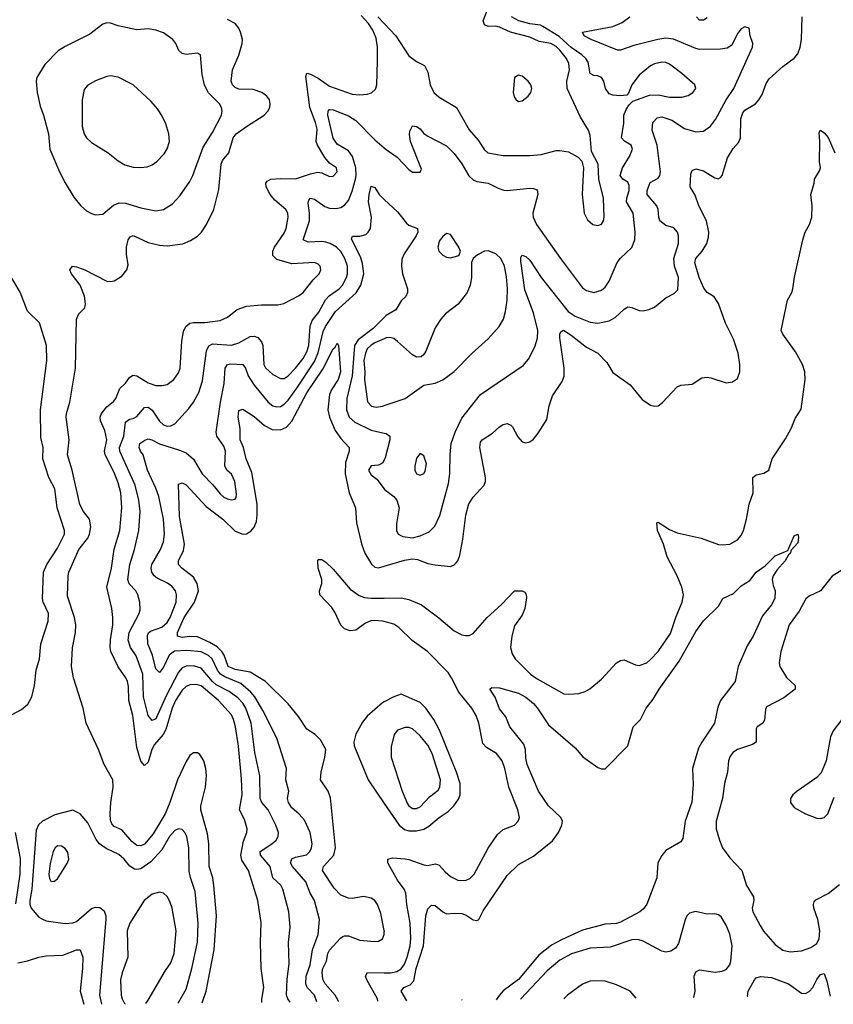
# Model space of a CAD drawing. Header units: inches. Extents: x 1682530 to 1839546, y 640742 to 791647.
# Tile 3 of 256: x 1688069 to 1692378, y 640801 to 646015. Entities that reach past the tile are written whole.
import ezdxf

# ---------------------------------------------------------------- set-up
doc = ezdxf.new("R2010")
doc.units = ezdxf.units.IN
doc.header["$MEASUREMENT"] = 0
doc.layers.add('B6684', color=7, linetype='Continuous')
doc.layers.add('B6694', color=7, linetype='Continuous')

msp = doc.modelspace()

# ---------------------------------------------------------------- linework, layer by layer
at = {"layer": 'B6684', "color": 5}
for points, elevation in [([(1689036.1, 640807.8), (1689056.4, 640870), (1689099.4, 641090), (1689112.1, 641270), (1689097.6, 641430), (1689092.1, 641470), (1689073.3, 641530), (1689071.3, 641650), (1689063.9, 641703.9), (1689029.2, 641830), (1689028.8, 641851.2), (1689052.7, 641950), (1689057.7, 642010), (1689055.3, 642050), (1689044.7, 642090), (1689023.9, 642123.9), (1689010, 642132.8), (1688990, 642132.5), (1688970, 642117.8), (1688950, 642086.2), (1688905.6, 641990), (1688865, 641870), (1688839, 641810), (1688775.6, 641704.4), (1688730, 641648.8), (1688710, 641639.4), (1688690, 641642.3), (1688662.9, 641662.9), (1688610, 641724.5), (1688570, 641742.5), (1688557.2, 641757.2), (1688550, 641776), (1688547.6, 641810), (1688551.7, 641870), (1688565, 641950), (1688563.2, 641990), (1688516.8, 642070), (1688487.2, 642150), (1688421.8, 642290), (1688405, 642370), (1688354.2, 642530), (1688343.2, 642590), (1688349.1, 642689.1), (1688365.4, 642770), (1688366.8, 642810), (1688359.8, 642850), (1688322.3, 642962.3), (1688325, 643070), (1688329.9, 643090), (1688382, 643210), (1688430.7, 643270), (1688439, 643290), (1688446.2, 643330), (1688438.3, 643370), (1688406.6, 643410), (1688388, 643448), (1688346.6, 643630), (1688321.6, 643710), (1688331.8, 643790), (1688314.8, 643910), (1688316.4, 643930), (1688335, 643990), (1688364.7, 644170), (1688370.8, 644429.2), (1688383, 644457), (1688413.3, 644490), (1688417.7, 644510), (1688411.7, 644551.7), (1688390, 644609.3), (1688342.7, 644670), (1688334, 644690), (1688348, 644710), (1688370, 644707.3), (1688410, 644691.7), (1688530, 644630.4), (1688550, 644628.2), (1688570, 644632.4), (1688610, 644657), (1688636.8, 644690), (1688642.8, 644717.2), (1688634.2, 644774.2), (1688633.9, 644810), (1688643.2, 644850), (1688654.1, 644865.9), (1688670, 644873), (1688750, 644835), (1688810, 644820.6), (1688850, 644818), (1688932.3, 644827.7), (1688974.5, 644845.4), (1689010, 644868.9), (1689031.1, 644890), (1689059.2, 644930), (1689096.8, 645010), (1689124, 645116), (1689135.3, 645250), (1689143.8, 645270), (1689176.4, 645310), (1689199, 645390), (1689215.9, 645410), (1689270, 645450.2), (1689363, 645510), (1689384, 645530), (1689394, 645550), (1689396.1, 645570), (1689392, 645590), (1689377.7, 645610), (1689351.3, 645630), (1689305.7, 645645.7), (1689230, 645647.8), (1689210, 645655.9), (1689195.4, 645670), (1689189.3, 645690), (1689196.4, 645750), (1689230, 645827), (1689247.9, 645890), (1689248.5, 645910), (1689238.3, 645950), (1689229.2, 645970), (1689210, 645994.5), (1689170, 646017.1)], 720), ([(1689351.9, 640811.3), (1689352, 640828), (1689361.5, 640890), (1689347.3, 640990), (1689344.7, 641130), (1689348, 641232), (1689330.6, 641350), (1689280.5, 641510), (1689245, 641565), (1689239.5, 641590), (1689254.7, 641665.3), (1689271.4, 641710), (1689273.8, 641730), (1689260.4, 641780.4), (1689234, 641830), (1689246.7, 641910), (1689244.2, 641995.8), (1689228.4, 642168.4), (1689212.8, 642270), (1689202.1, 642310), (1689190, 642334.4), (1689121.1, 642410), (1689030, 642486.7), (1689005, 642495), (1688970, 642492.7), (1688950, 642483.1), (1688930, 642465.2), (1688893.7, 642410), (1688876.4, 642370), (1688843.1, 642256.9), (1688829.3, 642230), (1688783.9, 642176.1), (1688769.1, 642150.9), (1688750, 642083.1), (1688730, 642065.3), (1688710, 642088.7), (1688690, 642161.6), (1688668, 642330), (1688647.5, 642410), (1688644.7, 642484.7), (1688639.5, 642510), (1688631.4, 642530), (1688590, 642588.7), (1688552.3, 642670), (1688549.1, 642690), (1688549.6, 642730.4), (1688562.1, 642810), (1688562.4, 642850), (1688556.6, 642896.7), (1688531.3, 643010), (1688555, 643110), (1688568.7, 643211.3), (1688599.5, 643310), (1688609.9, 643430.1), (1688603.9, 643510), (1688590, 643562.6), (1688570, 643616.5), (1688521.2, 643710), (1688518.6, 643730), (1688529.9, 643790), (1688519.4, 643839.4), (1688497.5, 643890), (1688495.4, 643910), (1688501.8, 643930), (1688530, 643965.5), (1688566.4, 643993.6), (1688577.7, 644010), (1688598.6, 644061.4), (1688629.2, 644090.8), (1688650, 644120.9), (1688667.9, 644132.1), (1688690, 644129.4), (1688750, 644092.7), (1688790, 644078.3), (1688822.5, 644077.5), (1688850, 644083.9), (1688885.4, 644110), (1688910, 644144.9), (1688918.5, 644170), (1688927.5, 644312.5), (1688936.9, 644363.1), (1688949.2, 644390.8), (1688970, 644407.9), (1688990, 644411.8), (1689050, 644411), (1689130, 644421.6), (1689170, 644439.6), (1689220, 644480), (1689270, 644497.5), (1689350, 644505.8), (1689435.3, 644504.7), (1689468.1, 644511.9), (1689550, 644555.5), (1689570, 644570.4), (1689623.1, 644636.9), (1689655.8, 644670), (1689664.7, 644690), (1689660.5, 644710), (1689650, 644720.5), (1689630, 644729.7), (1689510, 644722.2), (1689430, 644745), (1689410, 644766.3), (1689409.9, 644790), (1689418.6, 644810), (1689470, 644885.4), (1689481.1, 644910), (1689491.2, 644970), (1689489, 644990), (1689479, 645010), (1689419.9, 645059.9), (1689395.3, 645090), (1689374, 645130), (1689371.8, 645150), (1689379.8, 645160.2), (1689399.3, 645170), (1689450, 645174), (1689530, 645172), (1689610, 645199.8), (1689647.7, 645207.7), (1689670, 645204.2), (1689710, 645184.2), (1689730, 645187), (1689751.1, 645210), (1689747, 645230), (1689710, 645255.8), (1689685.9, 645285.9), (1689646.4, 645350), (1689638.7, 645370), (1689644.3, 645435.7), (1689635.9, 645470), (1689605.5, 645550), (1689585.3, 645714.7), (1689590, 645731.8), (1689610, 645726.8), (1689650, 645705.4), (1689710, 645663.1), (1689830, 645621.5), (1689870, 645616.8), (1689910, 645620.6), (1689931.7, 645628.3), (1689952.7, 645647.3), (1689959.9, 645670), (1689964.8, 645795.2), (1689964, 645870), (1689956.8, 645916.8), (1689939.2, 645959.2), (1689915.9, 645995.9), (1689876.9, 646036.9)], 680), ([(1689966, 646030), (1690000, 645994.4)], 680), ([(1689501, 640813), (1689488.4, 640830), (1689482.2, 640850), (1689485.2, 640934.8), (1689495.4, 641015.4), (1689492.5, 641127.5), (1689502.2, 641210), (1689493.6, 641290), (1689463, 641410), (1689451.6, 641431.6), (1689409.2, 641470), (1689394.7, 641530), (1689344.2, 641590), (1689342.8, 641610), (1689404.8, 641650), (1689427.9, 641670), (1689438.2, 641690), (1689439.4, 641710), (1689426, 641750), (1689384.1, 641830), (1689352.2, 641870), (1689343.4, 641890), (1689341.1, 642010), (1689314, 642134), (1689295.5, 642290), (1689266.7, 642370), (1689250, 642396.4), (1689224.1, 642424.1), (1689177.8, 642457.8), (1689110, 642493.5), (1689090, 642510.8), (1689030, 642580.7), (1688990, 642593), (1688950, 642591.4), (1688930, 642582.8), (1688910, 642560.2), (1688845, 642435), (1688790, 642312.1), (1688770, 642304.2), (1688749.6, 642329.6), (1688725.1, 642430), (1688721.7, 642550), (1688686.5, 642646.5), (1688656.1, 642690), (1688643.1, 642730), (1688648.4, 642770), (1688702.2, 642870), (1688707.3, 642890), (1688705.5, 642930), (1688694.6, 642970), (1688683.8, 642990), (1688648, 643028), (1688641.4, 643050), (1688652, 643130), (1688676.8, 643210), (1688700.5, 643310), (1688706.4, 643410), (1688699.7, 643470), (1688680.6, 643550), (1688599.3, 643730), (1688598.5, 643750), (1688620.1, 643810), (1688630, 643883.8), (1688650, 643899.7), (1688670, 643903.9), (1688690, 643914.7), (1688730, 643960.7), (1688750, 643963.5), (1688770, 643948.1), (1688810, 643888.7), (1688830, 643870.2), (1688850, 643863.2), (1688870, 643864.8), (1688890, 643875.5), (1688964.6, 643955.4), (1688989.9, 643990.1), (1689018.3, 644041.7), (1689037.6, 644102.5), (1689057.9, 644262.1), (1689070, 644287.2), (1689090, 644297.9), (1689190, 644290.8), (1689230, 644303.2), (1689290, 644337.6), (1689310, 644339.8), (1689330, 644332.8), (1689349.6, 644309.6), (1689356.2, 644290), (1689362.1, 644190), (1689370, 644171.8), (1689410, 644137.1), (1689450, 644115.9), (1689470, 644115.9), (1689490, 644129.2), (1689530, 644169), (1689570, 644221.3), (1689590, 644256.8), (1689600.7, 644290), (1689608, 644392.1), (1689617.4, 644422.6), (1689654, 644466), (1689687.8, 644532.2), (1689707.7, 644552.2), (1689760.5, 644590), (1689778.2, 644610), (1689799.7, 644650), (1689805.1, 644670), (1689804.2, 644710), (1689791.7, 644750), (1689770, 644786.8), (1689746.9, 644810), (1689713.5, 644830), (1689690, 644837.8), (1689670, 644841.2), (1689596.3, 644836.3), (1689571, 644850), (1689603.9, 644950), (1689604.2, 644990), (1689597, 645043), (1689600.4, 645059.6), (1689610, 645070.2), (1689630, 645065.4), (1689685.9, 645025.9), (1689710, 645016.8), (1689744.8, 645015.2), (1689770, 645021.2), (1689790, 645032.7), (1689810, 645057.6), (1689830, 645106.9), (1689847.4, 645170), (1689850.9, 645190), (1689848.6, 645230), (1689831.3, 645291.3), (1689810, 645321.1), (1689750, 645355.4), (1689728.3, 645388.3), (1689701, 645510), (1689702, 645530), (1689710, 645540.3), (1689730, 645537.2), (1689810, 645506.3), (1689850, 645481.4), (1689950, 645379.3), (1690000, 645336.1)], 660), ([(1689642.9, 640814.5), (1689630, 640849.8), (1689592, 640890), (1689584.3, 640910), (1689585.7, 640950), (1689607.3, 641010), (1689619.9, 641090), (1689649.9, 641170), (1689656.8, 641250), (1689630.6, 641350), (1689606.8, 641390), (1689584.3, 641450), (1689514, 641530), (1689502.9, 641550), (1689510, 641571.8), (1689530, 641580.8), (1689587.2, 641592.8), (1689605.4, 641610), (1689615.3, 641630), (1689618.7, 641650), (1689608.2, 641710), (1689576.6, 641776.7), (1689550, 641808.7), (1689510, 641841.2), (1689492.8, 641870), (1689488.2, 641890), (1689494, 641930), (1689478.6, 641990), (1689482, 642050), (1689431.5, 642210), (1689357.3, 642357.3), (1689313.5, 642430), (1689294, 642454), (1689239.4, 642499.4), (1689155.1, 642535.1), (1689132.1, 642550), (1689116.6, 642570), (1689087.7, 642630), (1689068.4, 642648.4), (1689030, 642666.8), (1688954.7, 642674.7), (1688889.5, 642670.5), (1688861.5, 642650), (1688830, 642587.2), (1688810, 642558.9), (1688790, 642577), (1688772, 642650), (1688747.7, 642710), (1688745.5, 642754.5), (1688751, 642769), (1688762.6, 642777.4), (1688821, 642799), (1688850, 642822.2), (1688866.1, 642850), (1688897.2, 642930), (1688900.2, 642970), (1688893.9, 642990), (1688875.1, 643015.1), (1688851.7, 643031.7), (1688797.2, 643057.2), (1688781.8, 643070), (1688768.3, 643090), (1688764.5, 643110), (1688768.2, 643130), (1688815.5, 643210), (1688830, 643250.6), (1688835.3, 643290), (1688830.5, 643369.5), (1688806, 643490), (1688790, 643535.1), (1688745.2, 643630), (1688723.4, 643710), (1688709.1, 643730), (1688702.2, 643750), (1688706, 643770), (1688731, 643789), (1688750, 643794.8), (1688769, 643791), (1688809.4, 643769.4), (1688916, 643736), (1688950, 643720.6), (1688990, 643687.1), (1689036.3, 643610), (1689092.7, 643552.7), (1689130, 643504.2), (1689150, 643487), (1689170, 643477.8), (1689190, 643471.7), (1689210, 643475.5), (1689215.7, 643484.3), (1689217.6, 643502.4), (1689208.9, 643570), (1689190, 643608.3), (1689167.4, 643627.4), (1689156, 643650), (1689159.2, 643730), (1689150, 643757.6), (1689113.9, 643810), (1689109.9, 643830), (1689132.6, 643990), (1689151.7, 644088.3), (1689157, 644170), (1689170, 644189.2), (1689186.4, 644193.6), (1689250, 644188.5), (1689264.8, 644170), (1689278.2, 644130), (1689310, 644079.8), (1689385.5, 643990), (1689410, 643970.2), (1689430, 643964.3), (1689450, 643967), (1689470, 643979.2), (1689490, 644000.4), (1689537, 644063), (1689630, 644205), (1689649.7, 644250.3), (1689676.7, 644363.3), (1689688, 644390), (1689741.2, 644470), (1689850.9, 644569.1), (1689876.1, 644610), (1689890.9, 644670), (1689884.5, 644724.5), (1689874.9, 644754.9), (1689825.5, 644854.5), (1689831.6, 644868.4), (1689870, 644869.1), (1689901.7, 644878.3), (1689914.7, 644890), (1689926, 644910), (1689931.6, 644970), (1689916.4, 645050), (1689919.1, 645090), (1689930, 645133), (1689950, 645126.8), (1689972, 645090), (1690000, 645063.5)], 640), ([(1688030, 642336.5), (1688078.2, 642361.8), (1688111.8, 642390), (1688133.3, 642430), (1688148.2, 642490), (1688156.4, 642570), (1688174.7, 642630), (1688180.4, 642710), (1688220.7, 642830), (1688222.3, 642870), (1688193.6, 642930), (1688189.8, 642950), (1688195.6, 643090), (1688213.2, 643130), (1688270, 643217.3), (1688305.7, 643290), (1688305.7, 643310), (1688267.2, 643430), (1688254.7, 643530), (1688223.7, 643590), (1688190.8, 643690), (1688193.5, 643750), (1688181.8, 643801.8), (1688179.4, 643950), (1688213.5, 644210), (1688210.8, 644290), (1688174.5, 644410), (1688111, 644471), (1688071.8, 644571.8), (1688004.4, 644684.4)], 740), ([(1690000, 644438.3), (1689940.8, 644379.2), (1689860.9, 644319.1), (1689841.7, 644290), (1689830.3, 644130), (1689801.5, 644010), (1689800.1, 643950), (1689813.6, 643910), (1689843.3, 643883.3), (1689930, 643840.8), (1690000, 643826)], 640), ([(1690000, 641191.8), (1689981.8, 641281.8), (1689964.4, 641330), (1689949.9, 641349.9), (1689930, 641363.1), (1689890, 641372.2), (1689830, 641361.1), (1689810, 641362.3), (1689770, 641378.3), (1689735.3, 641415.3), (1689672.8, 641510), (1689677.3, 641530), (1689733.3, 641590), (1689740.9, 641630), (1689714.3, 641894.3), (1689702, 641930), (1689662, 641990), (1689665.5, 642030), (1689685.1, 642110), (1689689.7, 642149.7), (1689662.2, 642202.2), (1689633.6, 642230), (1689590, 642257.4), (1689545.4, 642325.4), (1689491.6, 642391.6), (1689370.5, 642510.5), (1689290, 642560.2), (1689210, 642573.8), (1689173.9, 642590), (1689151.1, 642650), (1689139.1, 642670), (1689114, 642694), (1689076.6, 642716.6), (1689010, 642746.7), (1688970, 642748.3), (1688930, 642743.2), (1688904.5, 642750), (1688904.5, 642770), (1688939.9, 642850), (1688995, 642930), (1689015.5, 642990), (1689008.7, 643030), (1688990, 643063.7), (1688927.9, 643110), (1688910.7, 643130), (1688909.8, 643150), (1688936.1, 643203.9), (1688942.6, 643237.4), (1688915.8, 643384.2), (1688910, 643554.8), (1688930, 643563.1), (1688950, 643551.1), (1689057.2, 643437.2), (1689144.6, 643370), (1689210, 643306.2), (1689250, 643291.3), (1689270, 643293.2), (1689293.8, 643306.2), (1689311.7, 643328.3), (1689322.5, 643357.5), (1689327.5, 643392.5), (1689326.3, 643450), (1689297.8, 643617.8), (1689267.7, 643690), (1689254.2, 643750), (1689236.6, 643790), (1689237.3, 643850), (1689226, 643910), (1689230, 643944.9), (1689250, 643952.9), (1689310, 643913.4), (1689366, 643866), (1689405.4, 643845.4), (1689450, 643843.1), (1689482.2, 643857.8), (1689510, 643888.6), (1689590, 644039.8), (1689674.8, 644165.2), (1689730, 644272.8), (1689739.5, 644280.5), (1689750, 644301.6), (1689756.9, 644290), (1689768.1, 644150), (1689755.8, 644110), (1689722.2, 644057.8), (1689710.5, 644030), (1689701.5, 643950), (1689710.1, 643910), (1689739.8, 643839.8), (1689770, 643796.5), (1689813.5, 643750), (1689813.4, 643730), (1689794.4, 643670), (1689792.5, 643610), (1689813.2, 643510), (1689848.1, 643430), (1689853.2, 643350), (1689878.7, 643238.7), (1689896.8, 643190), (1689931.5, 643131.5), (1689950, 643116.3), (1689970, 643112.3), (1690000, 643121.3)], 620), ([(1690000, 644326), (1689950, 644303.2), (1689930, 644291.7), (1689910, 644272.2), (1689899.9, 644250), (1689891.1, 644210), (1689896.8, 644150), (1689894.4, 644110), (1689911.7, 643991.7), (1689931.9, 643968.1), (1689956.9, 643963.1), (1689990, 643969.4), (1690000, 643972.7)], 660), ([(1690000, 643684.4), (1689992.1, 643667.9), (1689970, 643656.3), (1689930, 643653.3), (1689915.5, 643630), (1689930, 643604.9), (1689961.1, 643581.1), (1689998.4, 643530), (1690000, 643528.8)], 640), ([(1690000, 642827.6), (1689990, 642830.4), (1689947, 642833), (1689929.1, 642830.9), (1689901.1, 642818.9), (1689850, 642783.1), (1689818.7, 642778.7), (1689788.5, 642788.5), (1689770, 642809.4), (1689737.8, 642877.8), (1689721.7, 642901.7), (1689658.4, 642970), (1689656.9, 642990), (1689668.9, 643030), (1689668.9, 643050), (1689649.7, 643110.3), (1689647.9, 643152.1), (1689650, 643156), (1689670, 643155.8), (1689690, 643142), (1689730, 643105.3), (1689819.4, 642999.4), (1689866.1, 642966.1), (1689895.9, 642955.9), (1689931.2, 642951.2), (1690000, 642952.2)], 580), ([(1690000, 642402.4), (1689990, 642396.9), (1689910, 642327.3), (1689884.1, 642295.9), (1689849.1, 642230.9), (1689838.7, 642190), (1689840.3, 642170), (1689914.6, 641990), (1690000, 641864.7)], 620), ([(1688350, 641829.4), (1688255.8, 641804.2), (1688189.5, 641770.5), (1688169, 641751), (1688156.6, 641723.4), (1688133.5, 641410), (1688123.4, 641350), (1688123.3, 641330), (1688129.5, 641310), (1688170, 641263.2), (1688190, 641251.4), (1688210, 641243.6), (1688310, 641228.9), (1688350, 641231.5), (1688370, 641240.2), (1688450, 641308), (1688470, 641315.5), (1688494, 641314), (1688516.4, 641296.4), (1688524.7, 641270), (1688525, 641250), (1688492.2, 640850), (1688502.4, 640801.9)], 740), ([(1688906.3, 640806.4), (1688910, 640810.3), (1688950, 640881.6), (1688980.6, 640990), (1689009.9, 641130), (1689014.2, 641230), (1688998.3, 641398.3), (1688973.1, 641473.1), (1688966.7, 641506.7), (1688965.6, 641630), (1688953.5, 641690), (1688944.4, 641710), (1688930, 641726.6), (1688910, 641730.6), (1688890, 641720.6), (1688862, 641690), (1688821.1, 641618.9), (1688764, 641556), (1688710, 641518.6), (1688690, 641514.1), (1688676.3, 641516.3), (1688652.1, 641532.1), (1688622.5, 641570), (1688594.6, 641594.6), (1688526.2, 641626.2), (1688491.2, 641651.2), (1688474, 641674), (1688430, 641762.4), (1688390, 641809.4), (1688350, 641829.4)], 740), ([(1688046, 641710), (1688072.3, 641572.3), (1688070.7, 641490), (1688047.2, 641332.8)], 720), ([(1688810, 641394.7), (1688770, 641383.5), (1688729.1, 641350.9), (1688652.5, 641230), (1688637.8, 641190), (1688641.5, 641050), (1688612, 640967.9), (1688603.6, 640930), (1688606.9, 640850), (1688611.7, 640830), (1688625, 640805), (1688626.8, 640803.3)], 760), ([(1688736.8, 640804.5), (1688750, 640822.2), (1688840.6, 640979.4), (1688870, 641020.5), (1688886.9, 641070), (1688897.6, 641190), (1688876.3, 641310), (1688864.9, 641344.9), (1688850, 641371.2), (1688830, 641389.7), (1688810, 641394.7)], 760), ([(1689757.7, 640815.8), (1689757.3, 640817.3), (1689739.4, 640850), (1689686.6, 640910), (1689674.8, 640934.8), (1689670.8, 640970.8), (1689674.9, 640990), (1689693.7, 641030), (1689700.5, 641070), (1689710, 641087.8), (1689768.6, 641151.4), (1689780.8, 641159.2), (1689790, 641163.9), (1689810, 641163.7), (1689870, 641140.7), (1689947.2, 641132.8), (1689970, 641134.6), (1689990, 641148.4), (1689998.9, 641170), (1690000, 641185)], 620), ([(1688060.1, 641019.9), (1688110, 641030.3), (1688169.9, 641050.1), (1688210, 641057), (1688298.3, 641061.7), (1688370.2, 641090.2), (1688390, 641088.5), (1688402.7, 641050), (1688401.5, 640990), (1688389.5, 640870), (1688409, 640800.9)], 720), ([(1689965.9, 640818.1), (1689963.9, 640830), (1689908.1, 640930), (1689901.1, 640950), (1689910.8, 640969.2), (1690000, 640967.8)], 580)]:
    msp.add_lwpolyline(points, dxfattribs=dict(at, elevation=elevation))
for points, elevation in [([(1688530, 645998.4), (1688510, 645992), (1688440.9, 645939.1), (1688310, 645873.8), (1688272.6, 645850), (1688201.6, 645778.4), (1688159.6, 645710), (1688156.1, 645690), (1688161.3, 645630), (1688176.9, 645556.9), (1688195.8, 645510), (1688222.4, 645410), (1688229.3, 645329.3), (1688280.3, 645210), (1688310, 645150.7), (1688355.6, 645075.6), (1688392.4, 645030), (1688423.7, 645003.7), (1688450, 644988.9), (1688470, 644981.7), (1688510, 644985.3), (1688566.4, 645033.6), (1688595.5, 645044.5), (1688630, 645043.5), (1688710, 645018.4), (1688790, 645003.1), (1688830, 645010.3), (1688879.2, 645040.8), (1688917.9, 645082.1), (1688970, 645158.4), (1688985.6, 645190), (1689040.4, 645339.6), (1689090, 645417.6), (1689137.8, 645510), (1689141.8, 645530), (1689138.4, 645550), (1689127.9, 645570), (1689068.7, 645628.7), (1689048, 645668), (1689035.5, 645724.5), (1689026, 645830), (1689010, 645838.7), (1688950, 645830.9), (1688930, 645835.4), (1688912.5, 645852.5), (1688895.9, 645890), (1688879.3, 645910), (1688830, 645945), (1688790, 645960.2), (1688750, 645966.5), (1688690, 645961.8), (1688590, 645982.2), (1688550, 645996.9)], 740), ([(1688550, 645718), (1688530, 645714.3), (1688470, 645691.5), (1688430, 645667.8), (1688410, 645645.2), (1688400.3, 645590), (1688399.7, 645450), (1688411.1, 645410), (1688423.5, 645390), (1688450, 645364.2), (1688538.4, 645310), (1688590, 645267.4), (1688626, 645246), (1688670, 645234), (1688710, 645231.7), (1688744.6, 645235.4), (1688770, 645246), (1688796, 645264), (1688834.3, 645305.7), (1688850, 645331.8), (1688862, 645370), (1688859.6, 645410), (1688843.7, 645463.7), (1688824.4, 645504.4), (1688800.7, 645540.7), (1688763, 645583), (1688670, 645669.6), (1688590, 645711.5)], 760), ([(1688270, 641640.3), (1688256.9, 641630), (1688246.7, 641610), (1688230, 641546), (1688224.2, 641490), (1688226.9, 641466.9), (1688233.8, 641453.8), (1688250, 641451.7), (1688270, 641465.3), (1688323.1, 641550), (1688328.5, 641570), (1688324, 641604), (1688310, 641626), (1688290, 641638.8)], 760)]:
    msp.add_lwpolyline(points, close=True, dxfattribs=dict(at, elevation=elevation))
at = {"layer": 'B6694', "color": 5}
for points, elevation in [([(1690000, 645994.4), (1690061.5, 645930), (1690130, 645823.9), (1690170, 645793.4), (1690212.1, 645772.1), (1690230, 645738), (1690243.1, 645670), (1690262, 645630), (1690290, 645605.1), (1690382.4, 645550), (1690450, 645432.4), (1690496.4, 645376.4), (1690530, 645326.5), (1690548.9, 645310), (1690630, 645295.7), (1690770, 645295.3), (1690830, 645301.7), (1690910, 645322), (1690930, 645323.2), (1690975.5, 645315.5), (1691027.2, 645287.2), (1691045.5, 645265.5), (1691054.9, 645230), (1691047.4, 645090), (1691058.7, 644990), (1691075.8, 644955.8), (1691104.9, 644930), (1691130, 644925.3), (1691150, 644933), (1691161.3, 644950), (1691164, 644970), (1691159.9, 645070), (1691136.3, 645170), (1691132, 645250), (1691097.6, 645317.6), (1691090, 645402), (1691080.9, 645430), (1691038.4, 645498.4), (1690968.2, 645650), (1690967.2, 645690), (1690980.7, 645750), (1690976.3, 645783.7), (1690965.7, 645810), (1690930, 645854.6), (1690910, 645873.3), (1690881.8, 645890), (1690820.5, 645900.5), (1690770, 645922.6), (1690668.5, 645948.5), (1690610, 645975.2), (1690590, 645980.2), (1690550, 645979.5), (1690530, 645987.2), (1690523.6, 646010), (1690547.7, 646072.3)], 680), ([(1690000, 645336.1), (1690010, 645327.5), (1690068.1, 645288.1), (1690130, 645222.4), (1690150, 645207), (1690190, 645207.7), (1690197.2, 645222.8), (1690139.2, 645370), (1690133.4, 645406.6), (1690135.1, 645424.9), (1690150, 645454), (1690170, 645450.5), (1690190, 645437.1), (1690210, 645412.7), (1690230, 645398.4), (1690330, 645346.7), (1690370, 645306.7), (1690410, 645251.7), (1690447.8, 645187.8), (1690470, 645167.1), (1690490, 645158.8), (1690550, 645150.2), (1690602.7, 645122.7), (1690632.5, 645112.5), (1690650.3, 645110.3), (1690770, 645122.4), (1690790, 645121.5), (1690810, 645114.4), (1690812.6, 645090), (1690786.3, 644990), (1690788.8, 644970), (1690806, 644930), (1690932.4, 644750), (1691050, 644596), (1691070, 644580.8), (1691110, 644571.3), (1691150, 644582.8), (1691170, 644598.7), (1691191.6, 644630), (1691233.8, 644730), (1691250, 644752.9), (1691310.5, 644809.5), (1691326.8, 644850), (1691328.2, 644890), (1691317.2, 644990), (1691283.1, 645050), (1691283.7, 645070), (1691296, 645110), (1691297.1, 645137.1), (1691290, 645154.5), (1691263.6, 645170), (1691249, 645190), (1691261.3, 645230), (1691298.5, 645290), (1691313.8, 645330), (1691307.2, 645350), (1691271.1, 645371.1), (1691256.5, 645390), (1691267.7, 645467.7), (1691268.4, 645510), (1691280.3, 645539.7), (1691296.1, 645563.9), (1691316.6, 645583.4), (1691405.1, 645614.9), (1691450, 645617.1), (1691510, 645605.3), (1691575.8, 645604.2), (1691610, 645613.7), (1691633.6, 645630), (1691649.5, 645650), (1691643.7, 645670), (1691576.3, 645730), (1691510, 645779.1), (1691490, 645788.3), (1691470, 645790.8), (1691430, 645782.2), (1691410, 645771.1), (1691350, 645720.7), (1691310.4, 645670), (1691293.2, 645626.8), (1691284, 645616), (1691248.3, 645611.7), (1691210, 645615.8), (1691190, 645623), (1691171.1, 645650), (1691161.8, 645690), (1691150, 645709.7), (1691130, 645718), (1691110, 645719.3), (1691090.7, 645730.7), (1691078.9, 645790), (1691067, 645810), (1691046.1, 645830), (1690990, 645868.4), (1690925.4, 645925.4), (1690839.7, 645979.7), (1690826.3, 645986.3), (1690770, 645994), (1690712.4, 646010), (1690674, 646030)], 660), ([(1690000, 643528.8), (1690050.3, 643490), (1690067.2, 643470), (1690078.3, 643430), (1690064.7, 643344.7), (1690063.8, 643310), (1690073, 643290), (1690097.6, 643277.6), (1690150, 643271.9), (1690190, 643282.7), (1690237, 643303), (1690266.8, 643333.2), (1690294.8, 643390), (1690340.6, 643559.4), (1690347.3, 643612.7), (1690348.2, 643711.8), (1690354.9, 643770), (1690375.4, 643830), (1690410, 643904.2), (1690510, 644030.2), (1690735.8, 644184.2), (1690763.2, 644216.8), (1690797.7, 644282.3), (1690811.6, 644328.4), (1690812.2, 644370), (1690790, 644463.6), (1690744.3, 644584.3), (1690723.1, 644736.9), (1690723.3, 644756.7), (1690730, 644768.2), (1690750, 644760.8), (1690770, 644741.5), (1690830.1, 644650), (1690973.7, 644470), (1691010, 644446), (1691090, 644413.2), (1691130, 644407.8), (1691190, 644419.8), (1691222, 644438), (1691270, 644482.3), (1691290, 644494.3), (1691310, 644491.5), (1691350, 644475.3), (1691370, 644474), (1691400.1, 644479.9), (1691430, 644493.7), (1691490, 644542), (1691535.6, 644564.4), (1691555.1, 644585), (1691558, 644650), (1691537.4, 644710), (1691532.9, 644750), (1691558, 644830), (1691557.2, 644870), (1691552, 644890), (1691532.5, 644912.5), (1691490, 644924.8), (1691459.8, 644950), (1691453.6, 644970), (1691450.6, 645010), (1691443.2, 645030), (1691391.3, 645090), (1691391.9, 645110), (1691407.7, 645152.3), (1691450, 645176.5), (1691458.8, 645190), (1691462.3, 645210), (1691445.3, 645350), (1691419, 645430), (1691421.8, 645470), (1691444.7, 645495.3), (1691470, 645501.5), (1691523.1, 645483.1), (1691590, 645439.8), (1691650, 645422), (1691690, 645424.7), (1691728, 645452), (1691754, 645486), (1691809.9, 645590), (1691851.5, 645650), (1691949.5, 645870), (1691951.8, 645890), (1691937, 645930), (1691932.3, 645970), (1691910, 645977), (1691890, 645967), (1691870, 645942.7), (1691839.6, 645880.4), (1691815.1, 645864.9), (1691781.1, 645858.9), (1691670, 645858.1), (1691650, 645862.3), (1691531.9, 645911.9), (1691490, 645917.1), (1691449.1, 645910.9), (1691321.2, 645878.8), (1691250, 645853.6), (1691234.7, 645854.7), (1691096.3, 645910), (1691058, 645930), (1691049.6, 645950), (1691210, 645978.8), (1691260, 646000), (1691299.8, 646030)], 640), ([(1690000, 643121.3), (1690106.6, 643153.4), (1690150, 643159.2), (1690176.2, 643156.2), (1690230, 643136.1), (1690270, 643127.6), (1690350, 643119.5), (1690370, 643128), (1690381.1, 643138.9), (1690389.7, 643150.3), (1690399.8, 643180.2), (1690416.5, 643263.5), (1690431.2, 643391.2), (1690448.3, 643451.7), (1690470, 643487.1), (1690529.6, 643550), (1690535.1, 643570), (1690535.8, 643590), (1690506.5, 643750), (1690510, 643777.1), (1690518.9, 643790), (1690573.7, 643826.3), (1690610, 643858.9), (1690630, 643871.7), (1690650, 643876), (1690670, 643868.8), (1690678.7, 643858.7), (1690706.9, 643806.9), (1690730, 643780.2), (1690750, 643775), (1690770, 643780.1), (1690790, 643794.3), (1690815.3, 643824.7), (1690861.3, 643898.7), (1690873.5, 643970), (1690890, 644023), (1690941.6, 644098.4), (1690953, 644127), (1690952.8, 644170), (1690928.9, 644330), (1690930, 644350.8), (1690936.4, 644363.6), (1690946, 644370), (1690948.9, 644371.1), (1690990, 644344.6), (1691070, 644280.8), (1691130.4, 644250), (1691179, 644199), (1691210, 644146), (1691302.3, 644082.3), (1691364.7, 644004.7), (1691410, 643974), (1691430, 643968.7), (1691450, 643970.4), (1691472.9, 643987.1), (1691550, 644070.5), (1691570, 644080.4), (1691630, 644084.9), (1691680.7, 644119.3), (1691710, 644123), (1691730, 644119.3), (1691810, 644092.2), (1691843.3, 644096.7), (1691870, 644114.8), (1691882.4, 644150), (1691882.6, 644190), (1691873.1, 644250), (1691850, 644324.2), (1691807.4, 644407.4), (1691770, 644513.1), (1691747.3, 644547.3), (1691710, 644571.2), (1691692.9, 644592.9), (1691667.2, 644650), (1691649, 644710), (1691645.3, 644730), (1691649.9, 644750), (1691683.4, 644790), (1691707.2, 644830), (1691716.8, 644863.2), (1691719, 644890), (1691706.6, 644950), (1691665.2, 645030), (1691645.8, 645085.8), (1691619.2, 645130), (1691623.5, 645196.5), (1691630, 645216.3), (1691650, 645225.3), (1691690, 645214.4), (1691750, 645177.4), (1691767.3, 645172.7), (1691780.7, 645179.3), (1691789.8, 645190.2), (1691817, 645283), (1691847.2, 645332.8), (1691874.9, 645365.1), (1691885.7, 645390), (1691888.2, 645490), (1691898.5, 645521.5), (1691910, 645535.8), (1691965.1, 645570), (1691983.1, 645590), (1692000.7, 645619.3), (1692022, 645678), (1692038.1, 645701.9), (1692110, 645766.7), (1692170, 645811.6), (1692190, 645835.3), (1692203, 645870), (1692209.2, 645910), (1692213.2, 646030)], 620), ([(1691710, 646025.6), (1691690, 646012.3), (1691670, 646013.2), (1691653.2, 646030)], 620), ([(1690000, 642952.2), (1690090, 642953.5), (1690130, 642944.2), (1690196.2, 642916.2), (1690288.3, 642848.3), (1690370, 642778.8), (1690410, 642757.8), (1690430, 642753.3), (1690450, 642754.7), (1690470, 642764.8), (1690544.2, 642850), (1690621.1, 642918.9), (1690690, 642990.3), (1690730, 642990.4), (1690743.8, 642983.8), (1690751.7, 642971.7), (1690752.9, 642952.9), (1690743.7, 642896.3), (1690730, 642860.9), (1690690, 642806), (1690674.9, 642750), (1690669.1, 642690), (1690676.4, 642656.4), (1690693.1, 642630), (1690773.4, 642550), (1690810, 642524.2), (1690950, 642445.8), (1690977.2, 642442.8), (1691030, 642446), (1691063.1, 642456.9), (1691088.8, 642471.2), (1691150, 642523.1), (1691230, 642608.8), (1691250, 642622.3), (1691270, 642624.4), (1691330, 642598), (1691350, 642595.2), (1691389.9, 642610.1), (1691410, 642626.2), (1691449.8, 642670), (1691515.2, 642764.8), (1691544.8, 642855.2), (1691578.2, 642930), (1691584.5, 642970), (1691575, 643010), (1691551.3, 643070), (1691497.6, 643170), (1691477.8, 643237.8), (1691446.7, 643310), (1691443.6, 643350), (1691450, 643354.9), (1691510, 643315.6), (1691550, 643298.5), (1691678.8, 643270), (1691770, 643236), (1691790, 643233.4), (1691830, 643238), (1691870, 643261.3), (1691890, 643283), (1691901.7, 643310), (1691918, 643370), (1691931.7, 643450), (1691953.8, 643510), (1691951.6, 643590), (1691970, 643604.2), (1692010, 643614.6), (1692036.2, 643630), (1692054.5, 643690), (1692125.1, 643794.9), (1692154.5, 643850), (1692176.2, 643903.8), (1692206.9, 643953.1), (1692227.9, 644110), (1692227.8, 644150), (1692214, 644190), (1692176.7, 644256.7), (1692109.6, 644350), (1692100.9, 644370), (1692134.5, 644530), (1692158.4, 644570), (1692163.6, 644590), (1692171.8, 644651.8), (1692215.6, 644850), (1692229.6, 644890), (1692251.3, 644930), (1692263.6, 644970), (1692265.1, 645030), (1692258, 645090), (1692277.2, 645150), (1692279, 645170), (1692305.2, 645214.8), (1692309.3, 645230.7), (1692304.7, 645264.7), (1692306.4, 645370), (1692302.9, 645417.1), (1692309.2, 645430.8), (1692330, 645415.5), (1692350, 645390.7), (1692385.5, 645310)], 580), ([(1690000, 645063.5), (1690070, 644997.3), (1690117.1, 644937.1), (1690130, 644927.2), (1690176.4, 644910), (1690177.8, 644890), (1690169.3, 644870), (1690104.8, 644775.2), (1690093.3, 644746.7), (1690090.8, 644710), (1690095.9, 644670), (1690122, 644590), (1690123.5, 644570), (1690113.4, 644550), (1690090, 644525.6), (1690061.1, 644478.9), (1690010, 644448.3), (1690000, 644438.3)], 640), ([(1690000, 643972.7), (1690110.7, 644009.3), (1690210, 644080.5), (1690270, 644090.5), (1690310, 644108.4), (1690370, 644152.2), (1690465.4, 644250), (1690550, 644326), (1690609.1, 644390.9), (1690630.6, 644429.4), (1690642.4, 644470), (1690650.4, 644529.6), (1690651.5, 644590), (1690647, 644653), (1690636.4, 644710), (1690617, 644750), (1690590, 644774.8), (1690550, 644790.8), (1690530, 644788.6), (1690493, 644770), (1690470.4, 644750), (1690462.4, 644730), (1690461.8, 644650), (1690454, 644610), (1690439.2, 644570), (1690391.5, 644508.5), (1690323.2, 644456.8), (1690299.5, 644430), (1690270, 644383.7), (1690219.9, 644260.1), (1690210, 644242.7), (1690194.8, 644230), (1690170, 644227.6), (1690150, 644239.7), (1690070, 644311.8), (1690050, 644326.8), (1690030, 644332.9), (1690010, 644330.6), (1690000, 644326)], 660), ([(1690000, 643826), (1690010, 643823.9), (1690030.1, 643810.1), (1690030.1, 643790), (1690005.1, 643694.9), (1690000, 643684.4)], 640), ([(1690119.2, 640819.8), (1690088.7, 640870), (1690103, 640890), (1690136.6, 640903.4), (1690155.5, 640924.5), (1690168.3, 640990), (1690207, 641110), (1690219.1, 641270), (1690230, 641306), (1690250, 641326), (1690270, 641323.8), (1690310, 641290.4), (1690330, 641280.4), (1690370, 641284.4), (1690410, 641281.3), (1690432.9, 641272.9), (1690470, 641248.7), (1690490, 641244.4), (1690501.2, 641250), (1690524.1, 641295.9), (1690650, 641482.8), (1690710, 641540.8), (1690790, 641585.3), (1690890, 641665.8), (1690923.1, 641710), (1690940.4, 641750), (1690944, 641770), (1690935.1, 641790), (1690870, 641851.9), (1690816.4, 641930), (1690757.3, 642070), (1690750, 642104), (1690747.5, 642150), (1690739.2, 642179.2), (1690664.7, 642270), (1690644.1, 642324.1), (1690610, 642366), (1690587.5, 642427.5), (1690558, 642470), (1690570, 642478), (1690610, 642477.3), (1690710, 642448), (1690750, 642428.2), (1690790, 642394.3), (1690810, 642370.3), (1690870, 642280.4), (1691010, 642159), (1691052.1, 642112.1), (1691130, 642055.5), (1691150, 642048), (1691170, 642048), (1691289.5, 642170), (1691318.4, 642270), (1691357, 642310), (1691386.3, 642370), (1691424, 642416), (1691456.1, 642470), (1691561.9, 642618.1), (1691650, 642775.8), (1691690, 642831.8), (1691769.8, 642910.2), (1691793.2, 642950), (1691850, 642977.3), (1691890, 643016.3), (1691935.3, 643044.7), (1691969.3, 643090), (1692016.3, 643123.7), (1692070, 643176), (1692136.4, 643203.6), (1692170, 643281), (1692190.6, 643290.6), (1692194, 643274), (1692190, 643245.2), (1692154.8, 643205.2), (1692150, 643188.7), (1692139.6, 643180.4), (1692122.8, 643150), (1692079.2, 643100.8), (1692059.3, 643070), (1692054.4, 643050), (1692059, 643019), (1692070.3, 642990), (1692068.2, 642950), (1692050, 642917), (1692002.3, 642857.7), (1691953.4, 642750), (1691920.8, 642699.2), (1691873.1, 642590), (1691858.7, 642510), (1691779.5, 642410), (1691765.4, 642374.6), (1691748.1, 642290), (1691681, 642190), (1691663.5, 642156.5), (1691631.6, 642050), (1691635.5, 641964.5), (1691629.3, 641870.7), (1691593.8, 641770), (1691580.4, 641679.6), (1691570, 641661.2), (1691490, 641615.1), (1691470, 641589.4), (1691448.9, 641550), (1691442.6, 641470), (1691390, 641332), (1691372.8, 641307.2), (1691353.4, 641290), (1691250, 641236.4), (1691230, 641229.4), (1691170, 641224.5), (1691050, 641192.8), (1690937.6, 641142.5), (1690885.7, 641114.3), (1690818.3, 641061.7), (1690710, 640931.6), (1690630, 640871.4), (1690610.7, 640850), (1690592.4, 640825)], 560), ([(1692446.1, 643113.9), (1692372.3, 643067.7), (1692310.4, 642990), (1692250, 642962.2), (1692232.5, 642947.5), (1692197, 642883), (1692143.5, 642810), (1692099.1, 642670), (1692090.3, 642610), (1692094.3, 642590), (1692130, 642532), (1692175.5, 642490), (1692176.3, 642470), (1692116.3, 642423.7), (1692023.7, 642376.3), (1692018, 642362), (1692014.1, 642305.9), (1692003.8, 642290), (1691974.9, 642270), (1691970, 642259), (1691968.5, 642190), (1691950, 642176.4), (1691870, 642149.7), (1691846.2, 642133.8), (1691830, 642112.3), (1691822.3, 642090), (1691817.6, 642030), (1691802.2, 641970), (1691791.6, 641890), (1691756.8, 641770), (1691758.2, 641730), (1691774.5, 641670), (1691791.3, 641630), (1691830, 641577.4), (1691892.9, 641510), (1691918.3, 641430), (1691955.8, 641370), (1691956.5, 641350), (1691948.2, 641310), (1691951.2, 641290), (1691990, 641218), (1692008.7, 641188.7), (1692070, 641117.2), (1692110, 641088.3), (1692150, 641078.4), (1692210, 641084.1), (1692258.8, 641101.2), (1692290, 641122.4), (1692303.4, 641150), (1692306, 641190), (1692296.5, 641250), (1692275.1, 641310), (1692272.6, 641330), (1692276.6, 641343.4), (1692286, 641354), (1692350, 641387.9), (1692410, 641435.8)], 580), ([(1690000, 640967.8), (1690032.8, 640967.2), (1690065.5, 640974.5), (1690090, 640988.4), (1690106.9, 641013.1), (1690121.2, 641050), (1690136.2, 641110), (1690141.2, 641150), (1690136.4, 641230), (1690119.1, 641330), (1690114.5, 641390), (1690105.8, 641410), (1690070, 641458.6), (1690028.6, 641530), (1690019.4, 641550), (1690018.7, 641570), (1690044.2, 641575.8), (1690110, 641571.7), (1690130, 641568.6), (1690210, 641538.8), (1690230, 641535.8), (1690270, 641544.1), (1690281.1, 641541.1), (1690290, 641538.2), (1690321.7, 641501.7), (1690350, 641478.1), (1690390, 641458.9), (1690430, 641456.6), (1690453, 641467), (1690476.3, 641490), (1690550, 641627.4), (1690599, 641701), (1690630, 641726.4), (1690690, 641750.3), (1690709.7, 641770), (1690716, 641790), (1690706.4, 641830), (1690659.5, 641950), (1690639.1, 642050), (1690625, 642090), (1690593.7, 642130), (1690541, 642161), (1690521.7, 642181.7), (1690499.9, 642290), (1690486.6, 642330), (1690463.4, 642370), (1690394.3, 642454.3), (1690356, 642530), (1690337.4, 642557.4), (1690229.4, 642670), (1690147.7, 642727.7), (1690076.1, 642796.1), (1690050, 642813.5), (1690000, 642827.6)], 580), ([(1690000, 641864.7), (1690078.2, 641750), (1690106.5, 641726.5), (1690130, 641719.5), (1690170, 641719.2), (1690210, 641728.2), (1690235.8, 641744.2), (1690290, 641790.1), (1690338.5, 641821.5), (1690368.8, 641851.2), (1690392.7, 641887.3), (1690401.6, 641910), (1690401.7, 641970), (1690382, 642030), (1690293.1, 642253.1), (1690261.9, 642310), (1690219.8, 642370), (1690190, 642398.4), (1690090, 642443.6), (1690050, 642429.7), (1690000, 642402.4)], 620), ([(1692423.5, 642310), (1692377.1, 642250), (1692362.1, 642217.9), (1692340.2, 642090), (1692313.3, 642026.7), (1692290, 642001.6), (1692185.5, 641930), (1692163, 641910), (1692150.6, 641890), (1692150.6, 641870), (1692170, 641843), (1692230.7, 641810), (1692290, 641786.9), (1692310, 641784.7), (1692330, 641790.3), (1692348.5, 641810), (1692381.5, 641898.5)], 620), ([(1691638.9, 640836.6), (1691646, 640870), (1691641.7, 640950), (1691650, 640973), (1691670, 640983.7), (1691751.4, 640971.4), (1691790, 640976.9), (1691810, 640985.6), (1691828.9, 641010), (1691835.5, 641030), (1691842.1, 641110), (1691830, 641173), (1691810, 641220.5), (1691783.7, 641263.7), (1691770, 641274.2), (1691750, 641279.8), (1691710, 641278), (1691648.5, 641291.5), (1691616.5, 641283.5), (1691602.4, 641270), (1691592.4, 641247.6), (1691557.7, 641122.3), (1691541.4, 641098.6), (1691517.3, 641082.7), (1691490, 641077.8), (1691470, 641082.3), (1691370, 641135), (1691343.3, 641143.3), (1691310, 641143), (1691196.8, 641103.2), (1691090, 641097.4), (1690991.5, 641068.5), (1690930, 641034.2), (1690862.1, 640977.9), (1690723.5, 640830), (1690720.8, 640826.4)], 580), ([(1690000, 641185), (1690000.4, 641190), (1690000, 641191.8)], 620), ([(1691925.4, 640839.8), (1691924.1, 640844.1), (1691926.6, 640870), (1691960.9, 640930), (1691970, 640940.7), (1691991.7, 640948.3), (1692050, 640943.6), (1692140.5, 640910), (1692210, 640859.3), (1692230, 640857.6), (1692250, 640868.9), (1692268.5, 640890), (1692290, 640933.1), (1692310, 640958.9), (1692330, 640963.8), (1692343.7, 640923.7), (1692361.7, 640844.6)], 560), ([(1691333.4, 640833.3), (1691301.5, 640870), (1691230, 640904.5), (1691170, 640922.6), (1691110, 640925.6), (1691090, 640922.8), (1691050, 640907.2), (1690970, 640849.9), (1690950.8, 640829)], 620), ([(1690408.7, 640823), (1690410, 640824.7), (1690412.4, 640823)], 540)]:
    msp.add_lwpolyline(points, dxfattribs=dict(at, elevation=elevation))
for points, elevation in [([(1690710, 645722), (1690688.8, 645710), (1690682.8, 645630), (1690687.1, 645607.1), (1690697.6, 645590), (1690710, 645582.8), (1690730, 645585.6), (1690761.5, 645610), (1690775.3, 645630), (1690781.7, 645650), (1690776.4, 645670), (1690762.4, 645690), (1690730, 645715.6)], 720), ([(1690330, 644882.9), (1690310, 644867.8), (1690290, 644842.9), (1690282.8, 644810), (1690289.3, 644789.3), (1690310, 644768.2), (1690330, 644758.4), (1690350, 644754.9), (1690390, 644764.9), (1690397.2, 644770), (1690402.7, 644790), (1690394, 644810), (1690350, 644878.4)], 660), ([(1690190, 643717.2), (1690170, 643694), (1690160.8, 643650), (1690161.5, 643630), (1690170, 643610.6), (1690190, 643602.3), (1690210, 643612.4), (1690216.4, 643623.6), (1690222.8, 643662.8), (1690210, 643705.2)], 660), ([(1690110, 642266.5), (1690070, 642252.9), (1690052, 642230), (1690035.6, 642164.4), (1690036.1, 642110), (1690094, 641930), (1690123, 641863), (1690130, 641851.5), (1690150, 641838.2), (1690170, 641837.2), (1690190, 641846.9), (1690239.5, 641900.5), (1690284.9, 641935), (1690293.7, 641950), (1690296.7, 641990), (1690252.6, 642130), (1690230, 642172.7), (1690190, 642222), (1690150, 642258.9), (1690130, 642266.3)], 640)]:
    msp.add_lwpolyline(points, close=True, dxfattribs=dict(at, elevation=elevation))

doc.saveas('drawing.dxf')
